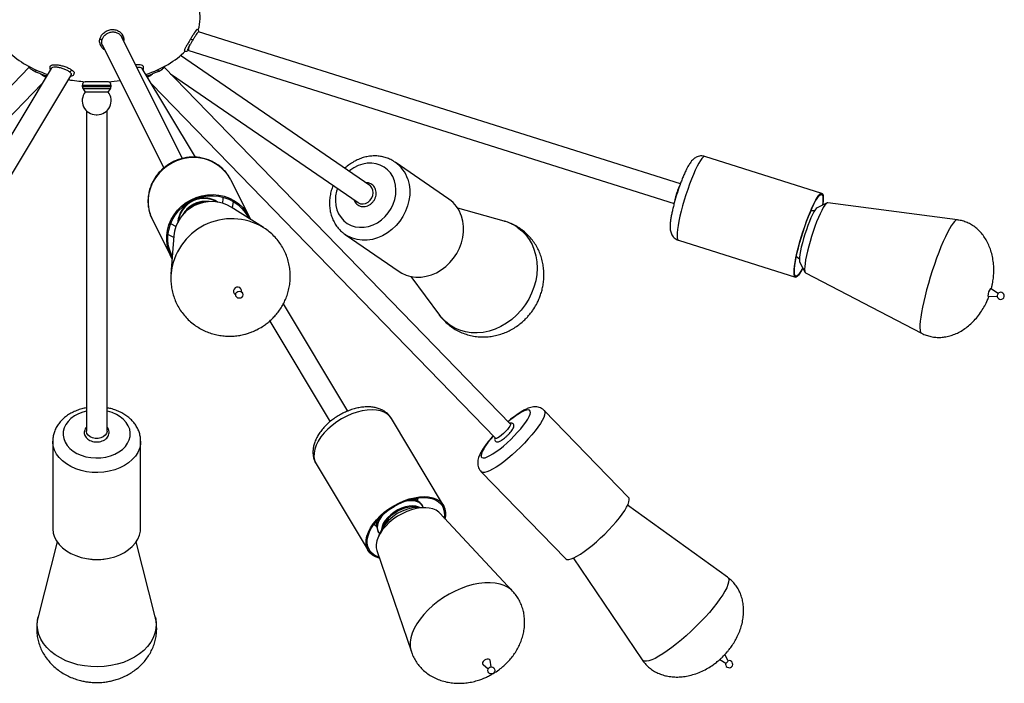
# Model space of a CAD drawing. Header units: millimetres. Extents: x 439 to 897, y 326 to 622.
# Tile 16 of 23: x 850 to 897, y 327 to 359. Entities that reach past the tile are written whole.
import ezdxf

# ---------------------------------------------------------------- set-up
doc = ezdxf.new("R2010")
doc.units = ezdxf.units.MM

msp = doc.modelspace()

# ---------------------------------------------------------------- linework, layer by layer
at = {"color": 7, "linetype": 'Continuous', "lineweight": 25}
for p, q in [((857.372, 352.686), (854.422, 358.565)), ((854.52, 358.553), (854.522, 358.537)), ((881.434, 351.456), (858.153, 358.805)), ((853.512, 358.151), (856.478, 352.238)), ((857.623, 357.929), (857.672, 357.909)), ((857.673, 357.908), (881.133, 350.502)), ((866.422, 351.379), (857.275, 357.662)), ((849.961, 357.095), (833.234, 339.855)), ((851.02, 357.037), (841.088, 340.473)), ((850.13, 356.961), (850.272, 356.885)), ((858.004, 352.744), (855.43, 357.037)), ((873.216, 339.855), (856.489, 357.095)), ((841.945, 339.959), (851.978, 356.689)), ((850.528, 356.777), (850.61, 356.749)), ((851.982, 356.697), (851.999, 356.73)), ((856.799, 356.776), (865.856, 350.555)), ((833.951, 339.159), (850.571, 356.288)), ((852.525, 356.211), (852.525, 356.166)), ((852.565, 356.046), (852.675, 355.9)), ((853.703, 356.4), (852.66, 356.4)), ((853.79, 356.4), (853.703, 356.4)), ((853.775, 355.9), (853.885, 356.046)), ((853.925, 356.166), (853.925, 356.211)), ((855.879, 356.288), (872.499, 339.159)), ((853.69, 355.9), (852.675, 355.9)), ((853.775, 355.9), (853.69, 355.9)), ((852.725, 354.995), (852.725, 339.507)), ((853.201, 354.799), (853.249, 354.799)), ((853.725, 339.507), (853.725, 354.995)), ((888.278, 350.999), (882.62, 352.785)), ((867.621, 352.527), (867.645, 352.51)), ((870.246, 350.724), (867.645, 352.51)), ((860.605, 349.866), (859.709, 351.652)), ((861.289, 349.344), (859.725, 350.338)), ((872.918, 349.657), (870.677, 350.278)), ((888.528, 350.539), (888.042, 350.298)), ((894.825, 349.716), (888.563, 350.547)), ((887.92, 350.157), (887.742, 350.151)), ((855.91, 349.746), (856.806, 347.96)), ((861.289, 349.344), (861.27, 349.355)), ((856.954, 348.948), (856.816, 347.1)), ((865.239, 349.007), (867.84, 347.221)), ((881.341, 348.732), (886.998, 346.946)), ((887.046, 347.948), (887.189, 347.841)), ((887.193, 347.703), (887.208, 347.655)), ((887.208, 347.655), (887.467, 347.179)), ((868.411, 346.979), (869.795, 345.11)), ((887.491, 347.153), (893.095, 344.237)), ((896.304, 346.034), (896.311, 346.024)), ((896.311, 346.024), (896.748, 346.015)), ((896.795, 346.163), (896.432, 346.407)), ((865.362, 340.473), (862.25, 345.663)), ((861.586, 344.826), (864.505, 339.959)), ((878.933, 336.297), (874.858, 340.497)), ((869.993, 335.91), (867.475, 340.11)), ((851.1, 339.017), (851.1, 334.817)), ((855.35, 334.817), (855.35, 339.017)), ((863.83, 337.924), (866.348, 333.724)), ((871.808, 337.538), (875.883, 333.338)), ((868.633, 336.198), (868.595, 336.222)), ((868.812, 336.075), (868.633, 336.198)), ((868.76, 336.111), (868.752, 336.179)), ((869.126, 335.801), (868.79, 335.812)), ((873.327, 331.765), (869.793, 335.548)), ((883.712, 332.444), (878.886, 335.919)), ((866.732, 335.108), (866.735, 335.059)), ((866.735, 335.059), (866.759, 334.844)), ((866.697, 334.946), (866.752, 334.907)), ((867.002, 334.74), (866.853, 334.438)), ((851.313, 334.155), (850.396, 330.522)), ((856.054, 330.522), (855.137, 334.155)), ((866.763, 333.73), (868.435, 328.831)), ((876.262, 333.373), (879.59, 328.444)), ((872.297, 328.107), (872.235, 328.422)), ((883.336, 328.457), (883.633, 328.291)), ((883.744, 328.398), (883.585, 328.703)), ((871.898, 328.22), (872.147, 328.017))]:
    msp.add_line(p, q, dxfattribs=at)
at = {"color": 8, "linetype": 'Continuous', "lineweight": 25}
for p, q in [((853.925, 356.211), (852.525, 356.211)), ((852.525, 356.166), (853.925, 356.166)), ((853.885, 356.046), (852.565, 356.046)), ((868.595, 336.222), (868.556, 336.241)), ((866.733, 335.148), (866.732, 335.108))]:
    msp.add_line(p, q, dxfattribs=at)
at = {"color": 7, "linetype": 'Continuous', "lineweight": 25, "flags": 128}
for points in [[(853.491, 358.441), (853.458, 358.438), (853.432, 358.44), (853.411, 358.446), (853.391, 358.459), (853.386, 358.469), (853.384, 358.476)], [(850.272, 356.885), (850.274, 356.882), (850.277, 356.88)], [(856.19, 356.891), (856.184, 356.886), (856.174, 356.881)], [(859.709, 351.652), (859.699, 351.672), (859.676, 351.715)], [(865.856, 350.555), (865.874, 350.543), (865.982, 350.5), (866.102, 350.491), (866.225, 350.517), (866.341, 350.577), (866.442, 350.666), (866.521, 350.777), (866.571, 350.902), (866.59, 351.032), (866.575, 351.157), (866.527, 351.268), (866.451, 351.357), (866.422, 351.379)], [(857.786, 350.693), (858.04, 350.805), (858.306, 350.884), (858.579, 350.93), (858.854, 350.941), (859.126, 350.918), (859.391, 350.86), (859.644, 350.768), (859.882, 350.646), (860.099, 350.493), (860.292, 350.313), (860.458, 350.11), (860.595, 349.886), (860.661, 349.743)], [(857.812, 350.643), (858.059, 350.752), (858.317, 350.829), (858.582, 350.873), (858.849, 350.884), (859.114, 350.861), (859.372, 350.805), (859.618, 350.716), (859.848, 350.597), (860.059, 350.448), (860.247, 350.274), (860.409, 350.076), (860.541, 349.858), (860.57, 349.801)], [(858.224, 350.805), (858.223, 350.793), (858.213, 350.751)], [(858.236, 350.808), (858.232, 350.776), (858.227, 350.754)], [(887.893, 350.478), (887.974, 350.631), (888.05, 350.756), (888.118, 350.85), (888.178, 350.913), (888.229, 350.942), (888.27, 350.937), (888.3, 350.899), (888.318, 350.828), (888.326, 350.725), (888.321, 350.592), (888.304, 350.431), (888.304, 350.428)], [(887.9, 350.522), (887.984, 350.679), (888.061, 350.808), (888.132, 350.905), (888.194, 350.969), (888.246, 350.999), (888.288, 350.994), (888.319, 350.955), (888.338, 350.881), (888.345, 350.775), (888.341, 350.639), (888.324, 350.473), (888.319, 350.435)], [(856.871, 347.841), (856.816, 347.94), (856.712, 348.181), (856.642, 348.434), (856.608, 348.695), (856.609, 348.961), (856.647, 349.225), (856.719, 349.484), (856.826, 349.733), (856.964, 349.968), (857.133, 350.185), (857.328, 350.381), (857.547, 350.551), (857.786, 350.693)], [(856.879, 347.949), (856.869, 347.968), (856.769, 348.202), (856.701, 348.448), (856.667, 348.702), (856.669, 348.959), (856.705, 349.216), (856.775, 349.468), (856.879, 349.71), (857.013, 349.938), (857.177, 350.149), (857.367, 350.339), (857.58, 350.505), (857.812, 350.643)], [(857.515, 350.397), (857.505, 350.402), (857.467, 350.422)], [(857.523, 350.407), (857.496, 350.419), (857.476, 350.43)], [(887.355, 347.384), (887.292, 347.266), (887.214, 347.137), (887.144, 347.04), (887.082, 346.976), (887.029, 346.946), (886.987, 346.951), (886.957, 346.99), (886.937, 347.064), (886.93, 347.17), (886.935, 347.306), (886.952, 347.472), (886.981, 347.663), (887.02, 347.876), (887.071, 348.108), (887.131, 348.355), (887.2, 348.613), (887.276, 348.876), (887.359, 349.142), (887.446, 349.404), (887.537, 349.659), (887.629, 349.903), (887.721, 350.13), (887.812, 350.337), (887.9, 350.522)], [(887.348, 347.398), (887.302, 347.314), (887.226, 347.189), (887.158, 347.095), (887.098, 347.032), (887.047, 347.003), (887.006, 347.008), (886.976, 347.046), (886.957, 347.118), (886.95, 347.221), (886.955, 347.353), (886.971, 347.514), (886.999, 347.7), (887.038, 347.907), (887.087, 348.133), (887.145, 348.373), (887.212, 348.623), (887.286, 348.879), (887.367, 349.137), (887.451, 349.392), (887.539, 349.64), (887.629, 349.876), (887.719, 350.097), (887.807, 350.299), (887.893, 350.478)], [(888.042, 350.298), (888.003, 350.267), (887.949, 350.201), (887.887, 350.102), (887.819, 349.974), (887.747, 349.82), (887.673, 349.644), (887.598, 349.45), (887.524, 349.244), (887.454, 349.03), (887.389, 348.815), (887.331, 348.604), (887.281, 348.403), (887.241, 348.216), (887.211, 348.048), (887.193, 347.904), (887.187, 347.788), (887.193, 347.703)], [(888.563, 350.547), (888.527, 350.539), (888.475, 350.497), (888.414, 350.423), (888.345, 350.316), (888.27, 350.179), (888.191, 350.015), (888.108, 349.827), (888.023, 349.62), (887.939, 349.397), (887.857, 349.162), (887.778, 348.921), (887.704, 348.679), (887.638, 348.44), (887.579, 348.209), (887.529, 347.992), (887.49, 347.791), (887.462, 347.613), (887.445, 347.459), (887.441, 347.334), (887.448, 347.239)], [(867.84, 347.221), (867.969, 347.141), (868.185, 347.043), (868.415, 346.978), (868.657, 346.947), (868.905, 346.95), (869.156, 346.988), (869.404, 347.06), (869.647, 347.165), (869.879, 347.301), (870.096, 347.465), (870.296, 347.655), (870.474, 347.868), (870.628, 348.099), (870.755, 348.346), (870.852, 348.603), (870.919, 348.866), (870.953, 349.132), (870.955, 349.394), (870.923, 349.65), (870.86, 349.894)], [(887.448, 347.239), (887.468, 347.177), (887.491, 347.153)], [(860.193, 346.39), (860.136, 346.44), (860.064, 346.463), (859.986, 346.458), (859.915, 346.424), (859.862, 346.368), (859.834, 346.297), (859.836, 346.222), (859.867, 346.155), (859.924, 346.106), (859.944, 346.096)], [(873.216, 339.855), (873.22, 339.851), (873.222, 339.812), (873.197, 339.751), (873.148, 339.672), (873.076, 339.58), (872.989, 339.483), (872.891, 339.388), (872.792, 339.301), (872.697, 339.23), (872.614, 339.18), (872.549, 339.154), (872.507, 339.154), (872.499, 339.159)], [(853.725, 339.507), (853.724, 339.483), (853.696, 339.388), (853.633, 339.301), (853.541, 339.23), (853.424, 339.18), (853.293, 339.154), (853.157, 339.154), (853.026, 339.18), (852.909, 339.23), (852.817, 339.301), (852.754, 339.388), (852.726, 339.483), (852.725, 339.507)], [(866.893, 333.348), (866.876, 333.353), (866.7, 333.417), (866.55, 333.506), (866.428, 333.617), (866.335, 333.748), (866.273, 333.898), (866.245, 334.063), (866.249, 334.242), (866.286, 334.43), (866.355, 334.625), (866.455, 334.823), (866.585, 335.021), (866.742, 335.216), (866.923, 335.403), (867.125, 335.581), (867.346, 335.746), (867.58, 335.894), (867.825, 336.025), (868.076, 336.134), (868.328, 336.222), (868.578, 336.285), (868.82, 336.323), (869.052, 336.335), (869.268, 336.321), (869.466, 336.282), (869.641, 336.217), (869.792, 336.129), (869.914, 336.018), (870.007, 335.886), (870.007, 335.886)], [(866.873, 333.406), (866.742, 333.457), (866.596, 333.543), (866.477, 333.651), (866.387, 333.778), (866.327, 333.924), (866.299, 334.085), (866.303, 334.258), (866.339, 334.441), (866.406, 334.63), (866.504, 334.823), (866.629, 335.015), (866.782, 335.204), (866.958, 335.387), (867.155, 335.559), (867.369, 335.719), (867.597, 335.864), (867.835, 335.991), (868.079, 336.097), (868.324, 336.182), (868.566, 336.243), (868.802, 336.28), (869.027, 336.292), (869.237, 336.279), (869.429, 336.24), (869.6, 336.178), (869.746, 336.092), (869.865, 335.984), (869.955, 335.856), (869.955, 335.856)], [(875.883, 333.338), (875.894, 333.328), (875.956, 333.303), (876.043, 333.303), (876.153, 333.33), (876.284, 333.382), (876.435, 333.459), (876.602, 333.559), (876.784, 333.681), (876.976, 333.822), (877.175, 333.98), (877.378, 334.152), (877.582, 334.336), (877.783, 334.528), (877.977, 334.725), (878.162, 334.923), (878.334, 335.12), (878.49, 335.311), (878.627, 335.495), (878.744, 335.666), (878.837, 335.823), (878.906, 335.963), (878.95, 336.083), (878.967, 336.181), (878.958, 336.256), (878.933, 336.297)], [(869.793, 335.548), (869.755, 335.585), (869.629, 335.675), (869.477, 335.742), (869.301, 335.785), (869.106, 335.802), (868.896, 335.793), (868.674, 335.758), (868.446, 335.698), (868.215, 335.615), (867.988, 335.509), (867.767, 335.384), (867.558, 335.241), (867.365, 335.084), (867.192, 334.915), (867.042, 334.739), (866.919, 334.558), (866.825, 334.377), (866.761, 334.199), (866.73, 334.028), (866.732, 333.867), (866.763, 333.73)], [(851.1, 334.817), (851.101, 334.774), (851.127, 334.576), (851.189, 334.382), (851.286, 334.196), (851.416, 334.021), (851.577, 333.859), (851.766, 333.714), (851.98, 333.587), (852.216, 333.482), (852.469, 333.399), (852.734, 333.341), (853.008, 333.308), (853.286, 333.3), (853.563, 333.319), (853.834, 333.363), (854.094, 333.433)], [(854.094, 333.433), (854.34, 333.525), (854.567, 333.64), (854.77, 333.776), (854.947, 333.928), (855.095, 334.097), (855.211, 334.277), (855.293, 334.467), (855.339, 334.663), (855.35, 334.817)], [(866.76, 334.97), (866.757, 334.87), (866.759, 334.844)], [(856.054, 330.522), (856.076, 330.42), (856.099, 330.191)], [(872.235, 328.422), (872.214, 328.461), (872.168, 328.482), (872.104, 328.482), (872.033, 328.461), (871.966, 328.422), (871.911, 328.37), (871.879, 328.314), (871.873, 328.262), (871.895, 328.222), (871.898, 328.22)]]:
    msp.add_lwpolyline(points, dxfattribs=at)
at = {"color": 8, "linetype": 'Continuous', "lineweight": 25, "flags": 128}
for points in [[(854.476, 358.459), (854.49, 358.472), (854.502, 358.487), (854.512, 358.502), (854.519, 358.517), (854.522, 358.531), (854.523, 358.543), (854.52, 358.553)], [(882.62, 352.785), (882.589, 352.785), (882.536, 352.755), (882.474, 352.691), (882.404, 352.594), (882.326, 352.466), (882.243, 352.308)], [(856.89, 352.479), (856.651, 352.337), (856.432, 352.167), (856.237, 351.972), (856.068, 351.754), (855.93, 351.519), (855.823, 351.27), (855.751, 351.011), (855.713, 350.747), (855.712, 350.482), (855.746, 350.22), (855.816, 349.967), (855.91, 349.746)], [(867.615, 351.612), (867.531, 351.81), (867.418, 351.988), (867.278, 352.142), (867.114, 352.268), (866.93, 352.364), (866.731, 352.427), (866.521, 352.457), (866.304, 352.452), (866.085, 352.412), (865.869, 352.339), (865.661, 352.233), (865.466, 352.098), (865.425, 352.064)], [(882.243, 352.308), (882.155, 352.124), (882.064, 351.916), (881.971, 351.689), (881.879, 351.445), (881.789, 351.19), (881.701, 350.928), (881.619, 350.663), (881.542, 350.399), (881.474, 350.141), (881.413, 349.894), (881.363, 349.662), (881.323, 349.449), (881.294, 349.258), (881.278, 349.093), (881.273, 348.956), (881.28, 348.85), (881.299, 348.776), (881.33, 348.737), (881.341, 348.732)], [(864.859, 351.24), (864.817, 351.104), (864.773, 350.873), (864.762, 350.642), (864.783, 350.417), (864.836, 350.203), (864.92, 350.005), (865.034, 349.827), (865.174, 349.673), (865.337, 349.547), (865.521, 349.451), (865.72, 349.388), (865.931, 349.358), (866.148, 349.364), (866.367, 349.403), (866.582, 349.476), (866.79, 349.582), (866.985, 349.717), (867.163, 349.878), (867.32, 350.063), (867.453, 350.266), (867.558, 350.484), (867.634, 350.711), (867.678, 350.942), (867.69, 351.173), (867.669, 351.398), (867.615, 351.612)], [(868.26, 351.68), (868.323, 351.436), (868.354, 351.18), (868.352, 350.918), (868.318, 350.652), (868.252, 350.389), (868.154, 350.132), (868.028, 349.885), (867.874, 349.654), (867.696, 349.441), (867.496, 349.251), (867.278, 349.087), (867.046, 348.951), (866.804, 348.846), (866.555, 348.774), (866.305, 348.736), (866.057, 348.733), (865.815, 348.764), (865.584, 348.829), (865.368, 348.928), (865.248, 349.001)], [(857.977, 350.688), (858.006, 350.722), (858.015, 350.735)], [(857.658, 350.556), (857.701, 350.556), (857.707, 350.557)], [(859.787, 350.298), (859.81, 350.396), (859.842, 350.601)], [(857.052, 349.4), (856.844, 349.505), (856.8, 349.533)], [(873.553, 349.362), (873.768, 349.191), (873.96, 348.994), (874.126, 348.771), (874.265, 348.525), (874.374, 348.261), (874.452, 347.98), (874.499, 347.687), (874.513, 347.386), (874.494, 347.079), (874.444, 346.772), (874.361, 346.467), (874.248, 346.169), (874.106, 345.881), (873.936, 345.607), (873.741, 345.351), (873.523, 345.115), (873.285, 344.903), (873.029, 344.718), (872.76, 344.56), (872.48, 344.434), (872.194, 344.34), (871.904, 344.279), (871.614, 344.252), (871.328, 344.26), (871.049, 344.302), (870.782, 344.378), (870.529, 344.487), (870.293, 344.627), (870.078, 344.797), (869.886, 344.995), (869.795, 345.11)], [(894.825, 349.716), (894.812, 349.717), (894.756, 349.697), (894.69, 349.643), (894.614, 349.556), (894.531, 349.436), (894.44, 349.285), (894.344, 349.105), (894.243, 348.898), (894.139, 348.667), (894.032, 348.415), (893.925, 348.145), (893.818, 347.86), (893.713, 347.563), (893.612, 347.259), (893.514, 346.952), (893.423, 346.645), (893.339, 346.342), (893.262, 346.047), (893.195, 345.764), (893.137, 345.496), (893.089, 345.246), (893.053, 345.018), (893.028, 344.815), (893.015, 344.639), (893.014, 344.492), (893.026, 344.377)], [(856.673, 349.011), (856.897, 348.896), (856.948, 348.874)], [(852.725, 340.471), (852.56, 340.426), (852.347, 340.344), (852.153, 340.239), (851.983, 340.115), (851.84, 339.975), (851.729, 339.821), (851.651, 339.656), (851.608, 339.486), (851.602, 339.312), (851.631, 339.14), (851.697, 338.973), (851.796, 338.815), (851.927, 338.669), (852.088, 338.538), (852.273, 338.427), (852.48, 338.336), (852.704, 338.268), (852.939, 338.225), (853.181, 338.207), (853.423, 338.215), (853.661, 338.249), (853.89, 338.308), (853.89, 338.308)], [(853.89, 338.308), (854.103, 338.391), (854.297, 338.495), (854.467, 338.619), (854.61, 338.76), (854.721, 338.914), (854.799, 339.078), (854.842, 339.249), (854.848, 339.422), (854.819, 339.595), (854.753, 339.762), (854.654, 339.92), (854.523, 340.066), (854.362, 340.196), (854.177, 340.308), (853.97, 340.399), (853.746, 340.466), (853.725, 340.471)], [(867.475, 340.11), (867.396, 340.218), (867.273, 340.329), (867.123, 340.417), (866.947, 340.482), (866.75, 340.521), (866.533, 340.535), (866.302, 340.523), (866.059, 340.485), (865.809, 340.422), (865.557, 340.334), (865.307, 340.225), (865.062, 340.094), (864.827, 339.946), (864.607, 339.781), (864.404, 339.603), (864.223, 339.416), (864.066, 339.221), (863.936, 339.023), (863.836, 338.825), (863.767, 338.63), (863.73, 338.442), (863.726, 338.263), (863.755, 338.098), (863.816, 337.948), (863.83, 337.924)], [(872.397, 339.264), (872.268, 339.115), (872.135, 338.949), (872.021, 338.792), (871.929, 338.648), (871.86, 338.52), (871.817, 338.412), (871.801, 338.324), (871.811, 338.26), (871.847, 338.221), (871.909, 338.207), (871.995, 338.219), (872.104, 338.257), (872.232, 338.319), (872.377, 338.405), (872.536, 338.513), (872.706, 338.639), (872.881, 338.782), (873.06, 338.938), (873.236, 339.104), (873.408, 339.275), (873.57, 339.448), (873.719, 339.62), (873.852, 339.786), (873.966, 339.943), (874.058, 340.086), (874.126, 340.214), (874.169, 340.323), (874.186, 340.41), (874.176, 340.475), (874.139, 340.514), (874.077, 340.528), (873.991, 340.516), (873.883, 340.478), (873.755, 340.415), (873.609, 340.329), (873.609, 340.329)], [(874.858, 340.497), (874.883, 340.456), (874.892, 340.381), (874.875, 340.283), (874.831, 340.163), (874.762, 340.023), (874.668, 339.866), (874.552, 339.695), (874.414, 339.511), (874.258, 339.32), (874.087, 339.123), (873.902, 338.925), (873.708, 338.728), (873.507, 338.536), (873.303, 338.352), (873.1, 338.18), (872.9, 338.022), (872.709, 337.881), (872.527, 337.759), (872.36, 337.659), (872.209, 337.582), (872.078, 337.53), (871.967, 337.503), (871.881, 337.503), (871.819, 337.528), (871.808, 337.538)], [(873.259, 339.894), (873.224, 339.888), (873.199, 339.873)], [(854.094, 337.633), (853.834, 337.563), (853.563, 337.519), (853.286, 337.5), (853.008, 337.508), (852.734, 337.541), (852.469, 337.599), (852.216, 337.682), (851.98, 337.787), (851.766, 337.914), (851.577, 338.059), (851.416, 338.221), (851.286, 338.396), (851.189, 338.582), (851.127, 338.776), (851.101, 338.974), (851.1, 339.021)], [(855.35, 339.02), (855.339, 338.863), (855.293, 338.667), (855.211, 338.477), (855.095, 338.297), (854.947, 338.128), (854.77, 337.976), (854.567, 337.84), (854.34, 337.725), (854.094, 337.633)], [(869.009, 335.805), (868.983, 335.868), (868.913, 335.967), (868.813, 336.046), (868.687, 336.101), (868.539, 336.133), (868.373, 336.139), (868.193, 336.12), (868.066, 336.092)], [(868.705, 336.149), (868.627, 336.228), (868.598, 336.249)], [(868.752, 336.179), (868.747, 336.211), (868.731, 336.271)], [(867.095, 335.51), (867.006, 335.404), (866.906, 335.254), (866.834, 335.105), (866.794, 334.96), (866.785, 334.823), (866.809, 334.699), (866.864, 334.591), (866.905, 334.543)], [(868.837, 335.81), (868.793, 335.831), (868.656, 335.872), (868.499, 335.886), (868.327, 335.875), (868.145, 335.837), (867.959, 335.775), (867.775, 335.69), (867.599, 335.585), (867.436, 335.463), (867.292, 335.329), (867.171, 335.187), (867.078, 335.04), (867.015, 334.895), (866.984, 334.755), (866.981, 334.698)], [(868.74, 335.812), (868.684, 335.825), (868.527, 335.84), (868.355, 335.828), (868.173, 335.79), (867.987, 335.728), (867.803, 335.643), (867.627, 335.538), (867.464, 335.417), (867.32, 335.283), (867.199, 335.14), (867.106, 334.994), (867.043, 334.848), (867.025, 334.784)], [(866.706, 335.115), (866.71, 335.087), (866.745, 334.973)], [(866.624, 335.008), (866.675, 334.962), (866.697, 334.946)], [(873.326, 331.766), (873.266, 331.825), (873.11, 331.943), (872.927, 332.038), (872.719, 332.108), (872.49, 332.154), (872.242, 332.174), (871.978, 332.169), (871.702, 332.138), (871.417, 332.081), (871.126, 332), (870.833, 331.895), (870.543, 331.768), (870.258, 331.62), (869.982, 331.453), (869.719, 331.27), (869.471, 331.072), (869.243, 330.862), (869.037, 330.643), (868.855, 330.418), (868.7, 330.189), (868.573, 329.959), (868.478, 329.731), (868.413, 329.507), (868.381, 329.292), (868.382, 329.087), (868.415, 328.895), (868.435, 328.831)], [(883.712, 332.444), (883.713, 332.444), (883.758, 332.389), (883.777, 332.309), (883.77, 332.206), (883.737, 332.08), (883.677, 331.934), (883.592, 331.769), (883.483, 331.586), (883.351, 331.389), (883.198, 331.181), (883.026, 330.962), (882.836, 330.737), (882.632, 330.508), (882.416, 330.278), (882.191, 330.049), (881.959, 329.826), (881.723, 329.61), (881.486, 329.404), (881.252, 329.211), (881.023, 329.034), (880.803, 328.874), (880.593, 328.733), (880.396, 328.614), (880.216, 328.517), (880.054, 328.445), (879.912, 328.397), (879.792, 328.375), (879.696, 328.379), (879.625, 328.408), (879.59, 328.444)], [(856.099, 330.191), (856.086, 329.961), (856.037, 329.733), (855.952, 329.511), (855.834, 329.297), (855.682, 329.094), (855.5, 328.904), (855.289, 328.73), (855.052, 328.574), (854.792, 328.438), (854.513, 328.323), (854.217, 328.232), (853.909, 328.165), (853.592, 328.123), (853.27, 328.106), (852.948, 328.115), (852.63, 328.15), (852.319, 328.211), (852.019, 328.295), (851.734, 328.403), (851.469, 328.534), (851.225, 328.684), (851.006, 328.854), (850.816, 329.039), (850.656, 329.239), (850.528, 329.45), (850.433, 329.67), (850.374, 329.896), (850.351, 330.126), (850.364, 330.356), (850.396, 330.522)]]:
    msp.add_lwpolyline(points, dxfattribs=at)
at = {"color": 7, "linetype": 'Continuous', "lineweight": 25}
for centre in [(860.117, 346.099), (872.299, 327.934)]:
    msp.add_circle(centre, 0.173, dxfattribs=at)
for centre, radius, start, end in [((857.876, 358.615), 0.175, 232.7503, 274.2037), ((851.898, 356.996), 0.115, 272.4418, 349.8242), ((852.725, 356.211), 0.2, 108.9656, 180), ((852.725, 356.166), 0.2, 180, 216.8699), ((853.725, 356.211), 0.2, 0, 71.0344), ((853.725, 356.166), 0.2, 323.1301, 0), ((853.201, 355.475), 0.676, 141.0834, 270), ((853.249, 355.475), 0.676, 270, 38.9166), ((858.775, 348.775), 1.829, 58.6982, 174.5854), ((858.504, 349.314), 1.294, 83.0501, 150.2334), ((869.326, 349.401), 1.611, 17.7887, 55.1818), ((860.046, 346.281), 0.183, 345.7582, 36.7091), ((896.891, 346.041), 0.587, 141.4471, 180.6994), ((896.919, 346.042), 0.173, 187.6607, 72.4785), ((897.039, 346.004), 0.292, 147.8602, 177.0969), ((896.919, 346.042), 0.173, 72.4785, 137.2964), ((868.833, 333.714), 2.099, 91.1751, 150.7238), ((869.201, 335.475), 0.845, 347.8417, 26.8049), ((869.214, 335.489), 0.887, 344.5123, 26.5843), ((853.225, 335.768), 2.474, 260.8813, 279.1187), ((883.793, 328.237), 0.173, 161.0717, 107.1994), ((883.586, 328.449), 0.165, 286.291, 341.9801)]:
    msp.add_arc(centre, radius, start, end, dxfattribs=at)
at = {"color": 8, "linetype": 'Continuous', "lineweight": 25}
for centre, radius, start, end in [((850.443, 356.886), 0.17, 151.1569, 180.4254), ((856.112, 356.937), 0.0901, 329.5953, 31.3046), ((857.889, 350.664), 2.073, 30.4845, 118.8341), ((866.72, 351.183), 1.618, 17.8631, 55.1073), ((858.415, 349.493), 1.26, 60.2741, 173.0095), ((857.821, 350.906), 1.53, 345.7728, 356.4714), ((858.516, 349.29), 1.299, 88.169, 145.1146), ((858.459, 349.404), 1.204, 90.2777, 143.0059), ((859.756, 346.82), 2.954, 59.1451, 174.344), ((872.357, 347.622), 2.111, 55.499, 74.5868), ((893.193, 344.373), 0.168, 178.6856, 234.0217), ((876.201, 336.338), 4.758, 122.9962, 130.4326), ((868.401, 335.379), 0.809, 60.1414, 94.6016), ((867.651, 334.842), 0.899, 148.1922, 171.7986)]:
    msp.add_arc(centre, radius, start, end, dxfattribs=at)
at = {"color": 7, "linetype": 'Continuous', "lineweight": 25}
for centre, major_axis, ratio, start_param, end_param in [((853.225, 359.48), (-5, 0), 0.62, 2.953196, 3.64848), ((853.225, 359.48), (-5, 0), 0.62, 2.065868, 2.599358), ((857.842, 358.379), (0.169, 0.471), 0.14734, 2.321186, 3.147298), ((853.225, 359.48), (5, 0), 0.62, 3.703956, 4.216837), ((850.504, 356.937), (0.371, -0.336), 0.213016, 4.965759, 5.676131), ((853.225, 359.48), (5, 0), 0.62, 4.436436, 4.599147), ((851.544, 356.937), (0.436, -0.245), 0.557977, 6.266829, 6.586495), ((853.225, 359.48), (-5, 0), 0.62, 1.684038, 1.799679), ((855.946, 356.937), (0.371, 0.336), 0.213016, 3.748647, 4.458522)]:
    msp.add_ellipse(centre, major_axis=major_axis, ratio=ratio, start_param=start_param, end_param=end_param, dxfattribs=at)
for points, knots in [([(853.384, 358.476), (853.4, 358.52), (853.436, 358.62), (853.551, 358.759), (853.715, 358.869), (853.908, 358.927), (854.106, 358.923), (854.289, 358.857), (854.433, 358.74), (854.498, 358.627), (854.517, 358.564), (854.52, 358.553)], [0, 0, 0, 0, 0.099945, 0.224019, 0.34782, 0.474087, 0.600085, 0.723872, 0.854908, 0.97508, 1, 1, 1, 1]), ([(858.085, 358.916), (858.084, 358.919), (858.077, 358.932), (858.038, 358.895), (857.974, 358.808), (857.888, 358.671), (857.816, 358.552), (857.776, 358.485), (857.771, 358.476)], [0, 0, 0, 0, 0.054368, 0.275026, 0.504164, 0.728778, 0.961011, 1, 1, 1, 1]), ([(858.155, 358.805), (858.155, 358.828), (858.155, 358.864), (858.126, 358.903), (858.099, 358.916), (858.086, 358.923)], [0, 0, 0, 0, 0.476087, 0.742209, 1, 1, 1, 1]), ([(853.376, 358.28), (853.373, 358.289), (853.353, 358.349), (853.37, 358.417), (853.384, 358.476)], [0, 0, 0, 0, 0.142925, 1, 1, 1, 1]), ([(853.516, 358.153), (853.509, 358.164), (853.475, 358.216), (853.465, 358.318), (853.483, 358.405), (853.491, 358.441)], [0, 0, 0, 0, 0.131754, 0.642285, 1, 1, 1, 1]), ([(853.491, 358.441), (853.509, 358.485), (853.546, 358.574), (853.656, 358.69), (853.799, 358.775), (853.965, 358.813), (854.132, 358.8), (854.278, 358.735), (854.379, 358.65), (854.407, 358.584), (854.416, 358.562)], [0, 0, 0, 0, 0.128136, 0.256345, 0.392885, 0.528567, 0.66394, 0.799293, 0.934843, 1, 1, 1, 1]), ([(854.523, 358.539), (854.515, 358.568), (854.501, 358.617), (854.474, 358.66), (854.463, 358.679)], [0, 0, 0, 0, 0.588694, 1, 1, 1, 1]), ([(854.53, 358.35), (854.532, 358.357), (854.55, 358.417), (854.536, 358.48), (854.523, 358.536)], [0, 0, 0, 0, 0.107804, 1, 1, 1, 1]), ([(854.524, 358.518), (854.532, 358.485), (854.544, 358.433), (854.529, 358.382), (854.523, 358.364)], [0, 0, 0, 0, 0.642194, 1, 1, 1, 1]), ([(857.771, 358.476), (857.743, 358.431), (857.682, 358.328), (857.591, 358.176), (857.509, 358.036), (857.466, 357.943), (857.452, 357.899), (857.465, 357.902), (857.466, 357.902)], [0, 0, 0, 0, 0.162479, 0.367445, 0.57512, 0.78711, 0.992488, 1, 1, 1, 1]), ([(857.889, 358.441), (857.862, 358.395), (857.808, 358.304), (857.733, 358.177), (857.694, 358.109), (857.676, 358.076)], [0, 0, 0, 0, 0.344595, 0.689012, 1, 1, 1, 1]), ([(858.153, 358.804), (858.144, 358.802), (858.126, 358.799), (858.072, 358.732), (858.002, 358.626), (857.937, 358.52), (857.899, 358.457), (857.889, 358.441)], [0, 0, 0, 0, 0.218965, 0.452313, 0.685711, 0.920113, 1, 1, 1, 1]), ([(853.376, 358.28), (853.381, 358.249), (853.393, 358.179), (853.461, 358.064), (853.538, 357.978), (853.608, 357.95), (853.614, 357.947)], [0, 0, 0, 0, 0.223463, 0.49735, 0.956087, 1, 1, 1, 1]), ([(857.464, 357.902), (857.48, 357.891), (857.509, 357.871), (857.564, 357.871), (857.608, 357.887), (857.633, 357.909), (857.645, 357.92)], [0, 0, 0, 0, 0.2480534, 0.4372287, 0.7359019, 1, 1, 1, 1]), ([(857.676, 358.076), (857.663, 358.053), (857.634, 357.999), (857.611, 357.944), (857.62, 357.936), (857.624, 357.933)], [0, 0, 0, 0, 0.286222, 0.672325, 1, 1, 1, 1]), ([(857.652, 358.031), (857.653, 358.033), (857.664, 358.059), (857.7, 358.121), (857.739, 358.186), (857.75, 358.206)], [0, 0, 0, 0, 0.060415, 0.711348, 1, 1, 1, 1]), ([(849.931, 357.162), (849.931, 357.154), (849.933, 357.116), (849.983, 357.059), (850.053, 357.002), (850.118, 356.968), (850.13, 356.961)], [0, 0, 0, 0, 0.094853, 0.463213, 0.896974, 1, 1, 1, 1]), ([(850.139, 356.951), (850.177, 356.931), (850.22, 356.907), (850.27, 356.884), (850.277, 356.88)], [0, 0, 0, 0, 0.861711, 1, 1, 1, 1]), ([(850.966, 357.134), (850.961, 357.114), (850.952, 357.076), (850.961, 357.022), (850.979, 356.991), (850.986, 356.98)], [0, 0, 0, 0, 0.389166, 0.778359, 1, 1, 1, 1]), ([(850.967, 357.13), (850.967, 357.131), (850.965, 357.159), (851.025, 357.195), (851.147, 357.223), (851.313, 357.219), (851.498, 357.187), (851.689, 357.134), (851.873, 357.059), (851.965, 357.004), (852.012, 356.975)], [0, 0, 0, 0, 0.011392, 0.164275, 0.304372, 0.439522, 0.573252, 0.706856, 0.852246, 1, 1, 1, 1]), ([(851.903, 356.88), (851.862, 356.907), (851.78, 356.959), (851.609, 357.03), (851.432, 357.08), (851.271, 357.104), (851.141, 357.1), (851.053, 357.076), (851.033, 357.047), (851.024, 357.034)], [0, 0, 0, 0, 0.163366, 0.327031, 0.479066, 0.622415, 0.75815, 0.892655, 1, 1, 1, 1]), ([(852.012, 356.975), (852.045, 356.95), (852.112, 356.898), (852.152, 356.84), (852.139, 356.816), (852.136, 356.81)], [0, 0, 0, 0, 0.429106, 0.858596, 1, 1, 1, 1]), ([(855.483, 357.126), (855.472, 357.146), (855.45, 357.187), (855.335, 357.218), (855.212, 357.225), (855.127, 357.212), (855.103, 357.208)], [0, 0, 0, 0, 0.292883, 0.596673, 0.886617, 1, 1, 1, 1]), ([(855.159, 357.097), (855.166, 357.098), (855.222, 357.106), (855.309, 357.098), (855.397, 357.076), (855.417, 357.047), (855.426, 357.034)], [0, 0, 0, 0, 0.044766, 0.3903, 0.731418, 1, 1, 1, 1]), ([(855.463, 356.981), (855.469, 356.99), (855.488, 357.019), (855.499, 357.072), (855.49, 357.113), (855.485, 357.133)], [0, 0, 0, 0, 0.172661, 0.57956, 1, 1, 1, 1]), ([(856.352, 356.974), (856.346, 356.971), (856.307, 356.945), (856.239, 356.912), (856.181, 356.884), (856.174, 356.881)], [0, 0, 0, 0, 0.136475, 0.897517, 1, 1, 1, 1]), ([(856.19, 356.891), (856.257, 356.923), (856.326, 356.956), (856.37, 356.99), (856.371, 356.991)], [0, 0, 0, 0, 0.964916, 1, 1, 1, 1]), ([(856.371, 356.991), (856.408, 357.017), (856.476, 357.064), (856.519, 357.119), (856.519, 357.154), (856.519, 357.16)], [0, 0, 0, 0, 0.491544, 0.910907, 1, 1, 1, 1]), ([(850.277, 356.88), (850.336, 356.854), (850.419, 356.818), (850.504, 356.786), (850.528, 356.777)], [0, 0, 0, 0, 0.713813, 1, 1, 1, 1]), ([(850.563, 356.762), (850.594, 356.75), (850.678, 356.718), (850.753, 356.697), (850.8, 356.683)], [0, 0, 0, 0, 0.367543, 1, 1, 1, 1]), ([(852.001, 356.777), (852.001, 356.777), (851.992, 356.799), (851.965, 356.833), (851.918, 356.869), (851.903, 356.88)], [0, 0, 0, 0, 0.017969, 0.685248, 1, 1, 1, 1]), ([(851.962, 356.663), (852.001, 356.673), (852.065, 356.69), (852.125, 356.748), (852.137, 356.79), (852.144, 356.813)], [0, 0, 0, 0, 0.407719, 0.678309, 1, 1, 1, 1]), ([(851.997, 356.732), (851.999, 356.734), (852.012, 356.745), (852.006, 356.762), (852.001, 356.777)], [0, 0, 0, 0, 0.167318, 1, 1, 1, 1]), ([(855.655, 356.685), (855.657, 356.685), (855.7, 356.695), (855.78, 356.721), (855.86, 356.752), (855.887, 356.762)], [0, 0, 0, 0, 0.025931, 0.670166, 1, 1, 1, 1]), ([(856.174, 356.881), (856.116, 356.855), (856.033, 356.818), (855.947, 356.786), (855.922, 356.776)], [0, 0, 0, 0, 0.708318, 1, 1, 1, 1]), ([(859.673, 351.716), (859.636, 351.779), (859.558, 351.914), (859.406, 352.099), (859.227, 352.272), (859.026, 352.421), (858.808, 352.545), (858.574, 352.641), (858.329, 352.709), (858.077, 352.747), (857.82, 352.755), (857.562, 352.732), (857.309, 352.678), (857.079, 352.602), (856.939, 352.535), (856.877, 352.505)], [0, 0, 0, 0, 0.069167, 0.147583, 0.22601, 0.304493, 0.383076, 0.461789, 0.540651, 0.619671, 0.698847, 0.778166, 0.857614, 0.937168, 1, 1, 1, 1]), ([(867.617, 352.525), (867.574, 352.554), (867.466, 352.625), (867.276, 352.706), (867.054, 352.773), (866.823, 352.808), (866.586, 352.813), (866.347, 352.789), (866.11, 352.734), (865.877, 352.649), (865.651, 352.537), (865.439, 352.396), (865.294, 352.284), (865.226, 352.214), (865.219, 352.206)], [0, 0, 0, 0, 0.061972, 0.153066, 0.24416, 0.335471, 0.427176, 0.519391, 0.612164, 0.705481, 0.799282, 0.893483, 0.988, 1, 1, 1, 1]), ([(882.618, 352.782), (882.589, 352.791), (882.521, 352.812), (882.41, 352.812), (882.299, 352.79), (882.202, 352.75), (882.118, 352.698), (882.044, 352.635), (881.973, 352.558), (881.893, 352.451), (881.814, 352.322), (881.757, 352.213), (881.734, 352.168)], [0, 0, 0, 0, 0.060513, 0.142935, 0.220731, 0.296865, 0.374441, 0.458092, 0.556069, 0.684383, 0.870234, 1, 1, 1, 1]), ([(856.877, 352.505), (856.832, 352.481), (856.711, 352.415), (856.526, 352.286), (856.33, 352.115), (856.157, 351.921), (856.008, 351.71), (855.887, 351.483), (855.794, 351.244), (855.732, 350.997), (855.701, 350.746), (855.702, 350.494), (855.733, 350.246), (855.799, 350.006), (855.857, 349.843), (855.901, 349.766), (855.904, 349.761)], [0, 0, 0, 0, 0.04679, 0.126168, 0.205593, 0.285004, 0.364369, 0.443655, 0.522833, 0.601873, 0.680754, 0.759466, 0.838008, 0.916395, 0.994655, 1, 1, 1, 1]), ([(881.734, 352.168), (881.72, 352.139), (881.678, 352.054), (881.609, 351.899), (881.525, 351.699), (881.444, 351.487), (881.366, 351.268), (881.291, 351.043), (881.22, 350.816), (881.155, 350.59), (881.097, 350.369), (881.046, 350.156), (881.004, 349.954), (880.971, 349.764), (880.948, 349.585), (880.936, 349.411), (880.941, 349.268), (880.965, 349.139), (880.999, 349.039), (881.053, 348.942), (881.129, 348.853), (881.225, 348.778), (881.301, 348.748), (881.338, 348.733)], [0, 0, 0, 0, 0.028521, 0.08536, 0.140585, 0.194804, 0.248487, 0.301894, 0.355196, 0.408522, 0.461977, 0.515723, 0.569994, 0.625178, 0.682028, 0.742304, 0.811393, 0.847451, 0.879185, 0.909708, 0.939932, 0.970211, 1, 1, 1, 1]), ([(864.651, 351.382), (864.651, 351.381), (864.613, 351.302), (864.562, 351.135), (864.502, 350.883), (864.476, 350.629), (864.478, 350.376), (864.511, 350.129), (864.574, 349.891), (864.666, 349.667), (864.785, 349.46), (864.929, 349.275), (865.084, 349.119), (865.198, 349.039), (865.25, 349.003)], [0, 0, 0, 0, 0.001027, 0.094701, 0.188396, 0.282042, 0.37554, 0.468764, 0.561577, 0.653852, 0.745499, 0.836495, 0.926895, 1, 1, 1, 1]), ([(865.665, 350.686), (865.671, 350.665), (865.69, 350.603), (865.752, 350.518), (865.843, 350.435), (865.953, 350.381), (866.074, 350.356), (866.2, 350.362), (866.325, 350.397), (866.443, 350.461), (866.547, 350.549), (866.633, 350.659), (866.696, 350.783), (866.731, 350.917), (866.736, 351.052), (866.712, 351.181), (866.658, 351.297), (866.579, 351.393), (866.479, 351.465), (866.364, 351.505), (866.277, 351.52), (866.232, 351.513), (866.228, 351.513)], [0, 0, 0, 0, 0.0276879, 0.0816733, 0.1350346, 0.1879191, 0.2406218, 0.2934917, 0.3467942, 0.400577, 0.4547452, 0.5091798, 0.5638006, 0.6185486, 0.6733414, 0.728017, 0.7823315, 0.8360661, 0.889202, 0.9419904, 0.9947158, 1, 1, 1, 1]), ([(881.408, 351.384), (881.401, 351.372), (881.379, 351.334), (881.341, 351.248), (881.296, 351.134), (881.265, 351.044), (881.25, 350.996), (881.248, 350.99)], [0, 0, 0, 0, 0.1394593, 0.423266, 0.6924232, 0.957345, 1, 1, 1, 1]), ([(859.095, 350.562), (859.063, 350.585), (858.979, 350.643), (858.825, 350.708), (858.638, 350.758), (858.444, 350.778), (858.248, 350.767), (858.055, 350.725), (857.87, 350.655), (857.697, 350.558), (857.542, 350.435), (857.407, 350.291), (857.297, 350.129), (857.216, 349.952), (857.161, 349.768), (857.151, 349.642), (857.147, 349.58)], [0, 0, 0, 0, 0.045217, 0.118472, 0.191801, 0.26521, 0.338696, 0.412247, 0.485852, 0.559494, 0.633158, 0.706822, 0.780468, 0.854076, 0.927625, 1, 1, 1, 1]), ([(881.248, 350.99), (881.238, 350.955), (881.214, 350.879), (881.185, 350.765), (881.162, 350.657), (881.155, 350.6), (881.152, 350.573)], [0, 0, 0, 0, 0.220885, 0.484743, 0.75036, 1, 1, 1, 1]), ([(860.966, 344.407), (861.056, 344.455), (861.183, 344.523), (861.361, 344.643), (861.509, 344.754), (861.676, 344.9), (861.839, 345.067), (861.996, 345.257), (862.142, 345.466), (862.272, 345.693), (862.382, 345.937), (862.471, 346.194), (862.536, 346.462), (862.575, 346.738), (862.586, 347.02), (862.569, 347.304), (862.523, 347.588), (862.447, 347.867), (862.341, 348.14), (862.205, 348.403), (862.041, 348.652), (861.848, 348.884), (861.628, 349.096), (861.433, 349.254), (861.306, 349.33), (861.267, 349.353)], [0, 0, 0, 0, 0.0504615, 0.071344, 0.1059907, 0.1421238, 0.1810137, 0.2217341, 0.2639064, 0.307228, 0.351483, 0.3965121, 0.4421979, 0.4884545, 0.5352208, 0.5824567, 0.6301396, 0.678263, 0.7268351, 0.7758783, 0.8254288, 0.8755324, 0.9262604, 0.9777082, 1, 1, 1, 1]), ([(874.308, 345.356), (874.366, 345.446), (874.448, 345.573), (874.549, 345.77), (874.626, 345.943), (874.703, 346.155), (874.767, 346.383), (874.814, 346.628), (874.841, 346.883), (874.845, 347.146), (874.825, 347.413), (874.779, 347.68), (874.707, 347.944), (874.607, 348.201), (874.482, 348.448), (874.33, 348.682), (874.154, 348.9), (873.955, 349.098), (873.733, 349.275), (873.491, 349.428), (873.231, 349.552), (873.035, 349.629), (872.924, 349.654), (872.908, 349.657)], [0, 0, 0, 0, 0.0601507, 0.0842303, 0.1242757, 0.1659183, 0.2106364, 0.2573656, 0.3056521, 0.3551254, 0.4055125, 0.4566077, 0.508258, 0.5603543, 0.6128247, 0.6656305, 0.7187627, 0.772239, 0.8261015, 0.8804144, 0.9352544, 0.9907112, 1, 1, 1, 1]), ([(896.464, 346.385), (896.478, 346.437), (896.507, 346.54), (896.543, 346.734), (896.575, 346.974), (896.589, 347.264), (896.578, 347.566), (896.538, 347.868), (896.47, 348.16), (896.374, 348.436), (896.253, 348.691), (896.109, 348.921), (895.945, 349.125), (895.763, 349.301), (895.566, 349.448), (895.355, 349.566), (895.133, 349.652), (894.953, 349.701), (894.848, 349.711), (894.821, 349.713)], [0, 0, 0, 0, 0.03806, 0.076268, 0.141, 0.210602, 0.283433, 0.356416, 0.428038, 0.497545, 0.564615, 0.629196, 0.691429, 0.751598, 0.810101, 0.86742, 0.924089, 0.980675, 1, 1, 1, 1]), ([(856.818, 347.111), (856.813, 347.028), (856.802, 346.851), (856.821, 346.577), (856.866, 346.294), (856.943, 346.014), (857.049, 345.742), (857.184, 345.479), (857.349, 345.23), (857.541, 344.997), (857.761, 344.784), (857.997, 344.601), (858.245, 344.447), (858.498, 344.322), (858.763, 344.224), (859.036, 344.152), (859.314, 344.106), (859.594, 344.088), (859.869, 344.097), (860.131, 344.13), (860.359, 344.178), (860.555, 344.236), (860.753, 344.306), (860.887, 344.369), (860.966, 344.407)], [0, 0, 0, 0, 0.041436, 0.08876, 0.136532, 0.184744, 0.233407, 0.282541, 0.332184, 0.38238, 0.433203, 0.484746, 0.531569, 0.578417, 0.625265, 0.67207, 0.718754, 0.765167, 0.810997, 0.855473, 0.895959, 0.926514, 0.956546, 1, 1, 1, 1]), ([(893.095, 344.241), (893.115, 344.229), (893.204, 344.178), (893.376, 344.116), (893.606, 344.057), (893.844, 344.032), (894.088, 344.037), (894.334, 344.074), (894.582, 344.143), (894.828, 344.244), (895.07, 344.378), (895.307, 344.543), (895.534, 344.741), (895.749, 344.971), (895.943, 345.224), (896.11, 345.49), (896.236, 345.738), (896.315, 345.915), (896.346, 346.004), (896.352, 346.023)], [0, 0, 0, 0, 0.016769, 0.073444, 0.130037, 0.187023, 0.244857, 0.304057, 0.365086, 0.42834, 0.494138, 0.562721, 0.634274, 0.708998, 0.787371, 0.861351, 0.93346, 0.985522, 1, 1, 1, 1]), ([(869.794, 345.113), (869.846, 345.045), (869.956, 344.904), (870.152, 344.712), (870.373, 344.535), (870.615, 344.382), (870.874, 344.256), (871.15, 344.158), (871.439, 344.091), (871.729, 344.057), (872.014, 344.054), (872.29, 344.08), (872.565, 344.133), (872.833, 344.213), (873.093, 344.319), (873.341, 344.449), (873.572, 344.598), (873.775, 344.759), (873.94, 344.911), (874.077, 345.058), (874.197, 345.2), (874.272, 345.305), (874.308, 345.356)], [0, 0, 0, 0, 0.048737, 0.102283, 0.156216, 0.2106, 0.265512, 0.321042, 0.377317, 0.434495, 0.486765, 0.539247, 0.591921, 0.644729, 0.697559, 0.750183, 0.802109, 0.852024, 0.895586, 0.928021, 0.96473, 1, 1, 1, 1]), ([(852.725, 340.629), (852.692, 340.624), (852.572, 340.604), (852.375, 340.545), (852.138, 340.454), (851.917, 340.337), (851.716, 340.199), (851.537, 340.041), (851.386, 339.865), (851.265, 339.676), (851.175, 339.476), (851.12, 339.27), (851.097, 339.118), (851.102, 339.035), (851.102, 339.022)], [0, 0, 0, 0, 0.037533, 0.133763, 0.230296, 0.327097, 0.423934, 0.520439, 0.616104, 0.710401, 0.802956, 0.893699, 0.982881, 1, 1, 1, 1]), ([(855.347, 339.021), (855.348, 339.034), (855.353, 339.116), (855.33, 339.266), (855.279, 339.465), (855.195, 339.656), (855.084, 339.837), (854.946, 340.006), (854.781, 340.161), (854.593, 340.299), (854.384, 340.419), (854.156, 340.517), (853.935, 340.589), (853.788, 340.618), (853.725, 340.63)], [0, 0, 0, 0, 0.0175949, 0.1054094, 0.1929543, 0.2808482, 0.3696806, 0.4598575, 0.5515361, 0.6446125, 0.7387873, 0.8336874, 0.9289839, 1, 1, 1, 1]), ([(867.474, 340.107), (867.458, 340.134), (867.411, 340.212), (867.309, 340.326), (867.169, 340.442), (867.009, 340.536), (866.831, 340.607), (866.635, 340.655), (866.423, 340.679), (866.198, 340.678), (865.962, 340.652), (865.722, 340.6), (865.482, 340.525), (865.244, 340.429), (865.013, 340.313), (864.791, 340.179), (864.58, 340.028), (864.385, 339.862), (864.207, 339.684), (864.049, 339.493), (863.914, 339.293), (863.806, 339.084), (863.73, 338.877), (863.687, 338.677), (863.673, 338.489), (863.687, 338.302), (863.734, 338.121), (863.785, 337.992), (863.826, 337.933), (863.832, 337.925)], [0, 0, 0, 0, 0.018242, 0.053358, 0.088408, 0.123938, 0.16045, 0.198274, 0.237457, 0.277723, 0.318596, 0.359592, 0.400464, 0.441172, 0.481759, 0.522304, 0.562905, 0.603634, 0.6446, 0.685903, 0.727612, 0.769711, 0.811912, 0.84933, 0.885443, 0.920352, 0.95796, 0.994279, 1, 1, 1, 1]), ([(874.855, 340.496), (874.831, 340.519), (874.777, 340.574), (874.672, 340.63), (874.556, 340.667), (874.44, 340.68), (874.324, 340.675), (874.202, 340.652), (874.064, 340.607), (873.911, 340.537), (873.779, 340.462), (873.673, 340.397), (873.565, 340.326), (873.416, 340.22), (873.252, 340.094), (873.148, 340.006), (873.106, 339.969)], [0, 0, 0, 0, 0.046057, 0.105694, 0.163514, 0.221941, 0.283859, 0.353544, 0.437845, 0.544668, 0.64532, 0.681868, 0.732846, 0.833579, 0.931699, 1, 1, 1, 1]), ([(872.495, 339.019), (872.511, 339.007), (872.543, 338.983), (872.598, 338.978), (872.652, 338.987), (872.715, 339.013), (872.797, 339.059), (872.891, 339.127), (872.99, 339.209), (873.087, 339.3), (873.178, 339.395), (873.258, 339.489), (873.323, 339.579), (873.369, 339.659), (873.391, 339.723), (873.394, 339.785), (873.373, 339.842), (873.326, 339.882), (873.284, 339.895), (873.263, 339.893), (873.259, 339.893)], [0, 0, 0, 0, 0.042666, 0.082278, 0.12698, 0.188653, 0.258521, 0.331528, 0.401651, 0.470803, 0.53978, 0.60902, 0.679152, 0.751626, 0.821049, 0.863701, 0.905666, 0.947741, 0.988058, 1, 1, 1, 1]), ([(873.259, 339.893), (873.247, 339.893), (873.223, 339.893), (873.202, 339.885), (873.191, 339.881)], [0, 0, 0, 0, 0.499222, 1, 1, 1, 1]), ([(852.725, 339.686), (852.716, 339.677), (852.679, 339.64), (852.642, 339.558), (852.619, 339.45), (852.633, 339.342), (852.676, 339.242), (852.746, 339.154), (852.841, 339.08), (852.957, 339.023), (853.087, 338.988), (853.225, 338.976), (853.364, 338.988), (853.497, 339.024), (853.615, 339.083), (853.713, 339.163), (853.785, 339.259), (853.823, 339.366), (853.829, 339.476), (853.8, 339.579), (853.763, 339.651), (853.73, 339.683), (853.725, 339.688)], [0, 0, 0, 0, 0.017209, 0.072514, 0.126132, 0.178184, 0.229657, 0.28166, 0.334957, 0.38942, 0.444504, 0.499785, 0.555214, 0.610872, 0.666847, 0.723071, 0.778954, 0.833542, 0.886341, 0.938026, 0.989595, 1, 1, 1, 1]), ([(872.388, 339.273), (872.382, 339.267), (872.322, 339.202), (872.218, 339.08), (872.079, 338.907), (871.955, 338.738), (871.846, 338.571), (871.752, 338.401), (871.687, 338.246), (871.65, 338.103), (871.637, 337.978), (871.645, 337.854), (871.678, 337.733), (871.732, 337.624), (871.785, 337.566), (871.808, 337.54)], [0, 0, 0, 0, 0.0105351, 0.1061203, 0.2026437, 0.3007835, 0.4017124, 0.5077347, 0.62386, 0.7022314, 0.7698824, 0.8324531, 0.892574, 0.9517007, 1, 1, 1, 1]), ([(872.475, 339.184), (872.47, 339.172), (872.458, 339.143), (872.456, 339.095), (872.472, 339.046), (872.49, 339.025), (872.495, 339.019)], [0, 0, 0, 0, 0.227194, 0.5851, 0.888599, 1, 1, 1, 1]), ([(868.754, 336.102), (868.755, 336.108), (868.76, 336.159), (868.753, 336.214), (868.735, 336.257), (868.734, 336.26)], [0, 0, 0, 0, 0.091782, 0.935454, 1, 1, 1, 1]), ([(869.009, 335.805), (868.996, 335.84), (868.97, 335.915), (868.899, 336.01), (868.833, 336.058), (868.802, 336.081)], [0, 0, 0, 0, 0.321427, 0.675693, 1, 1, 1, 1]), ([(866.634, 335.002), (866.644, 334.991), (866.672, 334.96), (866.711, 334.938), (866.736, 334.924)], [0, 0, 0, 0, 0.340627, 1, 1, 1, 1]), ([(866.761, 334.984), (866.761, 334.982), (866.75, 334.931), (866.757, 334.838), (866.787, 334.71), (866.838, 334.611), (866.887, 334.563), (866.906, 334.545)], [0, 0, 0, 0, 0.012318, 0.2942, 0.568938, 0.835548, 1, 1, 1, 1]), ([(883.465, 328.575), (883.544, 328.656), (883.659, 328.773), (883.815, 328.965), (883.948, 329.146), (884.092, 329.376), (884.223, 329.631), (884.334, 329.904), (884.419, 330.187), (884.474, 330.472), (884.497, 330.754), (884.49, 331.027), (884.452, 331.289), (884.384, 331.537), (884.289, 331.767), (884.167, 331.979), (884.02, 332.17), (883.868, 332.326), (883.757, 332.408), (883.71, 332.442)], [0, 0, 0, 0, 0.077126, 0.110846, 0.16785, 0.229138, 0.294816, 0.362061, 0.429145, 0.495003, 0.559066, 0.6211, 0.681102, 0.73924, 0.795807, 0.851191, 0.905848, 0.960269, 1, 1, 1, 1]), ([(872.39, 327.781), (872.482, 327.839), (872.612, 327.922), (872.792, 328.061), (872.942, 328.19), (873.109, 328.355), (873.272, 328.542), (873.427, 328.751), (873.567, 328.978), (873.687, 329.22), (873.784, 329.474), (873.855, 329.735), (873.899, 330.001), (873.913, 330.268), (873.898, 330.532), (873.853, 330.79), (873.779, 331.039), (873.676, 331.277), (873.543, 331.5), (873.424, 331.663), (873.343, 331.745), (873.323, 331.764)], [0, 0, 0, 0, 0.068494, 0.096696, 0.143566, 0.19253, 0.245171, 0.300092, 0.356559, 0.413933, 0.47171, 0.52951, 0.587074, 0.644253, 0.701001, 0.757355, 0.813427, 0.869386, 0.925445, 0.98185, 1, 1, 1, 1]), ([(850.4, 330.523), (850.393, 330.5), (850.361, 330.391), (850.334, 330.188), (850.32, 329.918), (850.339, 329.646), (850.391, 329.375), (850.474, 329.109), (850.59, 328.849), (850.738, 328.599), (850.912, 328.37), (851.106, 328.165), (851.316, 327.984), (851.544, 327.822), (851.789, 327.683), (852.045, 327.567), (852.303, 327.477), (852.54, 327.417), (852.751, 327.379), (852.972, 327.352), (853.13, 327.348), (853.225, 327.346)], [0, 0, 0, 0, 0.014702, 0.070316, 0.126163, 0.182385, 0.239122, 0.296541, 0.354854, 0.414301, 0.47516, 0.530857, 0.587106, 0.643821, 0.700823, 0.757731, 0.81365, 0.865755, 0.9053, 0.942631, 1, 1, 1, 1]), ([(853.225, 327.346), (853.333, 327.349), (853.485, 327.353), (853.707, 327.381), (853.897, 327.414), (854.12, 327.47), (854.349, 327.546), (854.582, 327.645), (854.813, 327.766), (855.036, 327.911), (855.247, 328.077), (855.442, 328.264), (855.618, 328.471), (855.771, 328.694), (855.9, 328.932), (856.002, 329.181), (856.075, 329.441), (856.118, 329.707), (856.131, 329.978), (856.109, 330.249), (856.081, 330.434), (856.053, 330.524), (856.052, 330.527)], [0, 0, 0, 0, 0.064885, 0.091239, 0.135033, 0.180648, 0.229641, 0.28079, 0.333525, 0.387365, 0.441938, 0.496962, 0.552227, 0.607594, 0.662989, 0.718393, 0.773839, 0.829403, 0.8852, 0.941372, 0.998058, 1, 1, 1, 1]), ([(868.437, 328.832), (868.441, 328.817), (868.469, 328.72), (868.55, 328.549), (868.68, 328.324), (868.839, 328.117), (869.024, 327.928), (869.234, 327.76), (869.467, 327.615), (869.722, 327.495), (869.998, 327.402), (870.282, 327.341), (870.567, 327.311), (870.849, 327.308), (871.133, 327.333), (871.412, 327.383), (871.668, 327.453), (871.885, 327.53), (872.079, 327.613), (872.243, 327.695), (872.348, 327.756), (872.39, 327.781)], [0, 0, 0, 0, 0.009994, 0.065979, 0.122065, 0.178496, 0.23546, 0.293232, 0.352106, 0.412394, 0.474437, 0.538644, 0.597553, 0.657312, 0.717628, 0.777853, 0.836213, 0.884802, 0.923353, 0.968871, 1, 1, 1, 1]), ([(879.59, 328.446), (879.635, 328.384), (879.726, 328.257), (879.895, 328.091), (880.086, 327.945), (880.297, 327.823), (880.527, 327.727), (880.774, 327.659), (881.035, 327.619), (881.309, 327.609), (881.595, 327.63), (881.889, 327.684), (882.191, 327.772), (882.485, 327.892), (882.761, 328.036), (882.988, 328.181), (883.184, 328.326), (883.334, 328.451), (883.427, 328.54), (883.465, 328.575)], [0, 0, 0, 0, 0.052313, 0.106725, 0.161394, 0.216673, 0.273046, 0.330961, 0.390816, 0.452957, 0.51768, 0.585266, 0.656074, 0.730836, 0.79992, 0.867483, 0.913024, 0.965177, 1, 1, 1, 1])]:
    msp.add_open_spline(points, degree=3, knots=knots, dxfattribs=at)

doc.saveas('drawing.dxf')
